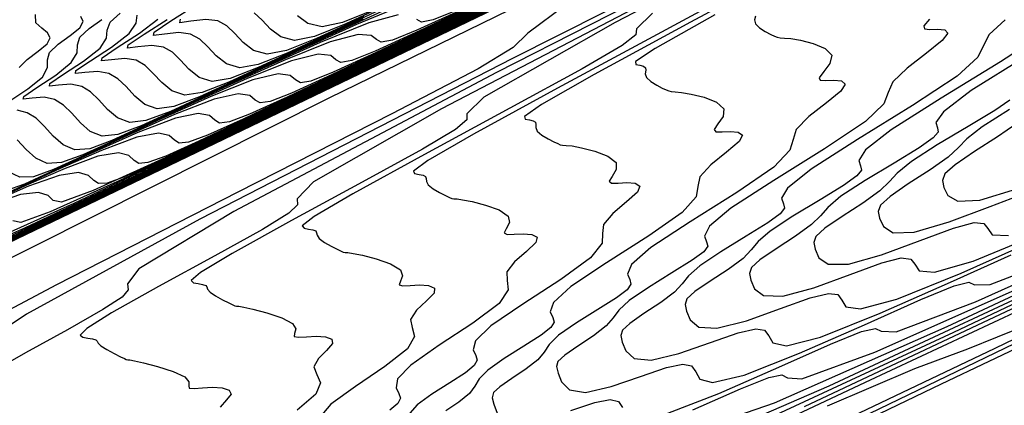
# Model space of a CAD drawing. Extents: x 3249832 to 3255657, y 13789405 to 13793316.
# Tile 92 of 256: x 3255283.13 to 3255305.51, y 13790134.78 to 13790143.54. Entities that reach past the tile are written whole.
import ezdxf

# ---------------------------------------------------------------- set-up
doc = ezdxf.new("R2010")
doc.units = 0
doc.header["$LTSCALE"] = 100
doc.header["$MEASUREMENT"] = 0
for name, color, linetype in [('GRATIO_CON', 10, 'CONTINUOUS'), ('GRATIO_ICON', 7, 'CONTINUOUS'), ('TARGETS_EAST', 7, 'CONTINUOUS')]:
    doc.layers.add(name, color=color, linetype=linetype)

# ---------------------------------------------------------------- blocks, each defined once
blk = doc.blocks.new('Gratio_032316_contours')
at = {"layer": 'GRATIO_CON', "color": 5, "linetype": 'Continuous', "flags": 128}
for points in [[(3255311.346, 13790152.19), (3255293.297, 13790143.489), (3255282.438, 13790138.255)], [(3255313.732, 13790153.362), (3255296.567, 13790145.088), (3255286.292, 13790140.135), (3255281.583, 13790137.863)], [(3255316.001, 13790154.478), (3255299.443, 13790146.496), (3255289.269, 13790141.591), (3255284.275, 13790139.182), (3255281.942, 13790138.055)], [(3255318.271, 13790155.595), (3255302.318, 13790147.904), (3255292.246, 13790143.048), (3255286.968, 13790140.501), (3255284.175, 13790139.152), (3255281.972, 13790138.089)], [(3255308.07, 13790150.721), (3255298.2, 13790145.961), (3255292.352, 13790143.139), (3255288.641, 13790141.346), (3255285.534, 13790139.846), (3255282.907, 13790138.585)], [(3255310.946, 13790152.129), (3255301.177, 13790147.418), (3255295.045, 13790144.458), (3255290.874, 13790142.443), (3255287.315, 13790140.724), (3255284.307, 13790139.279), (3255282.112, 13790138.244)], [(3255313.821, 13790153.537), (3255304.154, 13790148.874), (3255297.737, 13790145.777), (3255293.108, 13790143.54), (3255289.096, 13790141.603), (3255285.707, 13790139.973), (3255283.238, 13790138.805), (3255281.867, 13790138.193)], [(3255307.131, 13790150.331), (3255300.429, 13790147.096), (3255295.341, 13790144.637), (3255290.877, 13790142.481), (3255287.108, 13790140.667), (3255284.363, 13790139.366), (3255282.845, 13790138.682)], [(3255305.814, 13790149.734), (3255299.807, 13790146.831), (3255294.44, 13790144.238), (3255289.909, 13790142.056), (3255286.615, 13790140.488), (3255284.802, 13790139.66), (3255284.077, 13790139.393), (3255283.893, 13790139.429), (3255283.775, 13790139.542), (3255283.557, 13790139.617), (3255283.15, 13790139.569), (3255282.505, 13790139.345)], [(3255308.645, 13790151.12), (3255302.508, 13790148.154), (3255297.261, 13790145.618), (3255292.932, 13790143.524), (3255289.652, 13790141.937), (3255287.484, 13790140.89), (3255286.199, 13790140.278), (3255285.498, 13790139.964), (3255285.115, 13790139.828), (3255284.919, 13790139.815), (3255284.811, 13790139.887), (3255284.692, 13790139.997), (3255284.465, 13790140.065), (3255284.029, 13790140.003), (3255283.333, 13790139.754), (3255282.518, 13790139.399)], [(3255311.348, 13790152.444), (3255304.777, 13790149.269), (3255299.123, 13790146.536), (3255294.457, 13790144.279), (3255290.923, 13790142.569), (3255288.586, 13790141.44), (3255287.202, 13790140.78), (3255286.449, 13790140.44), (3255286.042, 13790140.292), (3255285.837, 13790140.274), (3255285.728, 13790140.344), (3255285.61, 13790140.452), (3255285.373, 13790140.514), (3255284.909, 13790140.436), (3255284.161, 13790140.162), (3255283.283, 13790139.777), (3255282.48, 13790139.404)], [(3255307.046, 13790150.384), (3255300.985, 13790147.453), (3255295.983, 13790145.034), (3255292.193, 13790143.2), (3255289.688, 13790141.99), (3255288.205, 13790141.282), (3255287.401, 13790140.917), (3255286.968, 13790140.756), (3255286.755, 13790140.733), (3255286.646, 13790140.801), (3255286.527, 13790140.908), (3255286.281, 13790140.963), (3255285.789, 13790140.87), (3255284.989, 13790140.571), (3255284.048, 13790140.156), (3255283.185, 13790139.754), (3255282.572, 13790139.474)], [(3255311.585, 13790152.613), (3255304.709, 13790149.288), (3255299.033, 13790146.543), (3255294.734, 13790144.463), (3255291.892, 13790143.09), (3255290.212, 13790142.286), (3255289.304, 13790141.871), (3255288.821, 13790141.684), (3255288.591, 13790141.651), (3255288.481, 13790141.716), (3255288.362, 13790141.818), (3255288.096, 13790141.86), (3255287.548, 13790141.738), (3255286.645, 13790141.388), (3255285.577, 13790140.912), (3255284.597, 13790140.455), (3255283.899, 13790140.136), (3255283.445, 13790139.973), (3255283.133, 13790139.961), (3255282.879, 13790140.084)], [(3255306.57, 13790150.206), (3255300.559, 13790147.298), (3255296.005, 13790145.095), (3255292.995, 13790143.64), (3255291.215, 13790142.788), (3255290.255, 13790142.347), (3255289.748, 13790142.148), (3255289.509, 13790142.11), (3255289.399, 13790142.174), (3255289.279, 13790142.273), (3255289.004, 13790142.309), (3255288.428, 13790142.172), (3255287.473, 13790141.796), (3255286.341, 13790141.29), (3255285.302, 13790140.806), (3255284.563, 13790140.467), (3255284.083, 13790140.292), (3255283.757, 13790140.272), (3255283.497, 13790140.391), (3255283.274, 13790140.593), (3255283.075, 13790140.814)], [(3255283.116, 13790142.456), (3255283.297, 13790142.638), (3255283.552, 13790142.824), (3255283.757, 13790142.993), (3255283.821, 13790143.129), (3255283.763, 13790143.242), (3255283.632, 13790143.35), (3255283.495, 13790143.474), (3255283.49, 13790143.657)], [(3255308.432, 13790151.123), (3255302.084, 13790148.053), (3255297.275, 13790145.726), (3255294.097, 13790144.19), (3255292.219, 13790143.29), (3255291.207, 13790142.824), (3255290.674, 13790142.612), (3255290.427, 13790142.569), (3255290.317, 13790142.631), (3255290.197, 13790142.729), (3255289.912, 13790142.758), (3255289.307, 13790142.605), (3255288.301, 13790142.205), (3255287.106, 13790141.669), (3255286.008, 13790141.156), (3255285.227, 13790140.798), (3255284.721, 13790140.61), (3255284.382, 13790140.583), (3255284.116, 13790140.697), (3255283.891, 13790140.896), (3255283.693, 13790141.116), (3255283.504, 13790141.3), (3255283.303, 13790141.427), (3255283.07, 13790141.483)], [(3255282.909, 13790141.698), (3255283.315, 13790141.967), (3255283.646, 13790142.239), (3255283.762, 13790142.454), (3255283.762, 13790142.629), (3255283.805, 13790142.799), (3255284.003, 13790142.989), (3255284.275, 13790143.184), (3255284.497, 13790143.361), (3255284.57, 13790143.5), (3255284.516, 13790143.615)], [(3255293.222, 13790143.792), (3255292.158, 13790143.301), (3255291.601, 13790143.076), (3255291.345, 13790143.028), (3255291.235, 13790143.089), (3255291.114, 13790143.184), (3255290.82, 13790143.206), (3255290.187, 13790143.039), (3255289.129, 13790142.613), (3255287.87, 13790142.047), (3255286.713, 13790141.507), (3255285.891, 13790141.129), (3255285.36, 13790140.929), (3255285.007, 13790140.895), (3255284.734, 13790141.004), (3255284.508, 13790141.2), (3255284.311, 13790141.418), (3255284.123, 13790141.601), (3255283.921, 13790141.725), (3255283.683, 13790141.778), (3255283.41, 13790141.76), (3255283.211, 13790141.739), (3255283.222, 13790141.8), (3255283.518, 13790142), (3255283.948, 13790142.283), (3255284.302, 13790142.567), (3255284.433, 13790142.789), (3255284.442, 13790142.968), (3255284.495, 13790143.142), (3255284.708, 13790143.34), (3255284.999, 13790143.544)], [(3255291.946, 13790143.907), (3255290.785, 13790143.43), (3255289.4, 13790142.804), (3255288.125, 13790142.208), (3255287.219, 13790141.79), (3255286.636, 13790141.566), (3255286.256, 13790141.517), (3255285.971, 13790141.617), (3255285.743, 13790141.807), (3255285.548, 13790142.021), (3255285.362, 13790142.201), (3255285.158, 13790142.322), (3255284.907, 13790142.368), (3255284.613, 13790142.342), (3255284.396, 13790142.317), (3255284.408, 13790142.385), (3255284.737, 13790142.605), (3255285.216, 13790142.916), (3255285.615, 13790143.225), (3255285.773, 13790143.46), (3255285.8, 13790143.645)], [(3255291.613, 13790143.839), (3255290.164, 13790143.182), (3255288.83, 13790142.558), (3255287.883, 13790142.121), (3255287.275, 13790141.885), (3255286.88, 13790141.828), (3255286.589, 13790141.923), (3255286.36, 13790142.111), (3255286.166, 13790142.323), (3255285.981, 13790142.501), (3255285.776, 13790142.62), (3255285.52, 13790142.663), (3255285.215, 13790142.633), (3255284.989, 13790142.606), (3255285.001, 13790142.677), (3255285.346, 13790142.908), (3255285.849, 13790143.233), (3255286.271, 13790143.553)], [(3255290.929, 13790143.56), (3255289.536, 13790142.909), (3255288.547, 13790142.452), (3255287.913, 13790142.203), (3255287.505, 13790142.14), (3255287.208, 13790142.23), (3255286.977, 13790142.414), (3255286.784, 13790142.624), (3255286.6, 13790142.801), (3255286.394, 13790142.918), (3255286.132, 13790142.958), (3255285.816, 13790142.924), (3255285.581, 13790142.895), (3255285.594, 13790142.969), (3255285.955, 13790143.21), (3255286.483, 13790143.549)], [(3255291.693, 13790143.938), (3255290.242, 13790143.259), (3255289.211, 13790142.783), (3255288.551, 13790142.522), (3255288.129, 13790142.451), (3255287.826, 13790142.536), (3255287.594, 13790142.718), (3255287.402, 13790142.926), (3255287.22, 13790143.101), (3255287.012, 13790143.216), (3255286.745, 13790143.254), (3255286.418, 13790143.215), (3255286.173, 13790143.184), (3255286.188, 13790143.261), (3255286.564, 13790143.513), (3255287.116, 13790143.866)], [(3255291.653, 13790143.961), (3255290.538, 13790143.445), (3255289.828, 13790143.159), (3255289.378, 13790143.073), (3255289.063, 13790143.15), (3255288.828, 13790143.325), (3255288.639, 13790143.529), (3255288.458, 13790143.701)], [(3255291.202, 13790143.776), (3255290.466, 13790143.478), (3255290.003, 13790143.384), (3255289.681, 13790143.456), (3255289.446, 13790143.629)]]:
    blk.add_lwpolyline(points, dxfattribs=at)
at = {"layer": 'GRATIO_CON', "color": 1, "linetype": 'Continuous', "flags": 128}
for points in [[(3255363.381, 13790177.235), (3255362.842, 13790176.972), (3255359.065, 13790175.149), (3255348.812, 13790170.206), (3255330.451, 13790161.348), (3255308.769, 13790150.852), (3255290.158, 13790141.759), (3255279.433, 13790136.371), (3255275.102, 13790134.023), (3255274.094, 13790133.31), (3255273.835, 13790133.05), (3255273.74, 13790132.954), (3255273.718, 13790132.955), (3255273.697, 13790132.995), (3255273.671, 13790133.044), (3255273.653, 13790133.078), (3255273.635, 13790133.073), (3255273.533, 13790132.998), (3255273.243, 13790132.82), (3255272.698, 13790132.517), (3255271.975, 13790132.107), (3255271.185, 13790131.618)], [(3255300.295, 13790133.447), (3255304.077, 13790135.261), (3255307.328, 13790136.808)], [(3255307.247, 13790149.982), (3255298.947, 13790145.773), (3255295.531, 13790143.874), (3255294.679, 13790143.234), (3255294.342, 13790142.913), (3255293.546, 13790142.427), (3255291.587, 13790141.401), (3255288.086, 13790139.624), (3255283.969, 13790137.517), (3255280.485, 13790135.664), (3255278.571, 13790134.506)], [(3255301.794, 13790134.282), (3255307.052, 13790136.82)], [(3255309.827, 13790150.472), (3255302.705, 13790146.892), (3255294.328, 13790142.661), (3255287.223, 13790139.004), (3255283.285, 13790136.844), (3255281.874, 13790135.904), (3255281.72, 13790135.609), (3255281.749, 13790135.468), (3255281.67, 13790135.329), (3255281.39, 13790135.126), (3255280.863, 13790134.817), (3255280.244, 13790134.466)], [(3255302.052, 13790134.53), (3255305.294, 13790136.077), (3255310.411, 13790138.548)], [(3255317.323, 13790154.159), (3255304.687, 13790147.805), (3255293.962, 13790142.344), (3255287.998, 13790139.181), (3255285.84, 13790137.879), (3255285.577, 13790137.54), (3255285.595, 13790137.401), (3255285.457, 13790137.235), (3255285.02, 13790136.951), (3255284.213, 13790136.495), (3255283.265, 13790135.97), (3255282.476, 13790135.518), (3255282.071, 13790135.247), (3255281.98, 13790135.124), (3255282.054, 13790135.08), (3255282.169, 13790135.059), (3255282.278, 13790135.043), (3255282.358, 13790135.027), (3255282.396, 13790135.003), (3255282.427, 13790134.965), (3255282.497, 13790134.906), (3255282.636, 13790134.823), (3255282.808, 13790134.733)], [(3255301.485, 13790134.761), (3255303.475, 13790135.61), (3255304.676, 13790136.059), (3255306.023, 13790136.602)], [(3255304.871, 13790147.742), (3255296.664, 13790143.477), (3255293.676, 13790141.782), (3255293.29, 13790141.402), (3255293.288, 13790141.266), (3255293.032, 13790141.047), (3255292.28, 13790140.601), (3255290.914, 13790139.85), (3255289.308, 13790138.977), (3255287.959, 13790138.23), (3255287.239, 13790137.795), (3255287.028, 13790137.612), (3255287.08, 13790137.562), (3255287.187, 13790137.541), (3255287.287, 13790137.524), (3255287.357, 13790137.501), (3255287.382, 13790137.466), (3255287.399, 13790137.415), (3255287.455, 13790137.346), (3255287.58, 13790137.261), (3255287.74, 13790137.174), (3255287.883, 13790137.102), (3255287.97, 13790137.058), (3255288.018, 13790137.038), (3255288.055, 13790137.031), (3255288.11, 13790137.027), (3255288.222, 13790137.01), (3255288.43, 13790136.964), (3255288.748, 13790136.88), (3255289.087, 13790136.767), (3255289.33, 13790136.639), (3255289.402, 13790136.514), (3255289.376, 13790136.408), (3255289.368, 13790136.34), (3255289.464, 13790136.323), (3255289.645, 13790136.335), (3255289.866, 13790136.347), (3255290.077, 13790136.334), (3255290.223, 13790136.282), (3255290.241, 13790136.18), (3255290.105, 13790136.024), (3255289.918, 13790135.836), (3255289.817, 13790135.648), (3255289.882, 13790135.477), (3255289.964, 13790135.285), (3255289.858, 13790135.025), (3255289.433, 13790134.668)], [(3255300.965, 13790134.746), (3255306.589, 13790137.404)], [(3255297.511, 13790143.692), (3255297.146, 13790143.333), (3255297.134, 13790143.199), (3255296.819, 13790142.953), (3255295.91, 13790142.426), (3255294.265, 13790141.528), (3255292.33, 13790140.481), (3255290.7, 13790139.586), (3255289.823, 13790139.068), (3255289.552, 13790138.856), (3255289.593, 13790138.802), (3255289.696, 13790138.783), (3255289.792, 13790138.764), (3255289.856, 13790138.739), (3255289.875, 13790138.698), (3255289.886, 13790138.64), (3255289.934, 13790138.566), (3255290.053, 13790138.48), (3255290.206, 13790138.394), (3255290.345, 13790138.323), (3255290.433, 13790138.28), (3255290.483, 13790138.259), (3255290.526, 13790138.252), (3255290.59, 13790138.247), (3255290.709, 13790138.23), (3255290.92, 13790138.186), (3255291.232, 13790138.104), (3255291.557, 13790137.991), (3255291.781, 13790137.859), (3255291.83, 13790137.721), (3255291.782, 13790137.599), (3255291.754, 13790137.517), (3255291.835, 13790137.491), (3255292.006, 13790137.499), (3255292.219, 13790137.511), (3255292.423, 13790137.497), (3255292.555, 13790137.442), (3255292.55, 13790137.328), (3255292.377, 13790137.15), (3255292.148, 13790136.937), (3255292.009, 13790136.728), (3255292.046, 13790136.545), (3255292.098, 13790136.343), (3255291.94, 13790136.059), (3255291.431, 13790135.657), (3255290.761, 13790135.206), (3255290.199, 13790134.799), (3255289.948, 13790134.508)], [(3255298.846, 13790133.876), (3255304.361, 13790136.438), (3255310.825, 13790139.505)], [(3255299.54, 13790144.251), (3255297.615, 13790143.206), (3255295.351, 13790141.985), (3255293.441, 13790140.942), (3255292.407, 13790140.342), (3255292.076, 13790140.101), (3255292.105, 13790140.043), (3255292.205, 13790140.024), (3255292.297, 13790140.005), (3255292.355, 13790139.976), (3255292.369, 13790139.929), (3255292.372, 13790139.865), (3255292.413, 13790139.787), (3255292.525, 13790139.699), (3255292.672, 13790139.614), (3255292.808, 13790139.545), (3255292.895, 13790139.502), (3255292.948, 13790139.48), (3255292.997, 13790139.472), (3255293.069, 13790139.466), (3255293.196, 13790139.45), (3255293.409, 13790139.408), (3255293.715, 13790139.329), (3255294.027, 13790139.216), (3255294.232, 13790139.079), (3255294.258, 13790138.928), (3255294.187, 13790138.79), (3255294.139, 13790138.694), (3255294.206, 13790138.659), (3255294.367, 13790138.664), (3255294.573, 13790138.674), (3255294.769, 13790138.661), (3255294.888, 13790138.601), (3255294.859, 13790138.476), (3255294.649, 13790138.276), (3255294.377, 13790138.038), (3255294.201, 13790137.809), (3255294.211, 13790137.614), (3255294.232, 13790137.4), (3255294.022, 13790137.092), (3255293.429, 13790136.646), (3255292.662, 13790136.142), (3255292.018, 13790135.69), (3255291.719, 13790135.376), (3255291.682, 13790135.176), (3255291.749, 13790135.045), (3255291.781, 13790134.936), (3255291.723, 13790134.818), (3255291.54, 13790134.663)], [(3255297.996, 13790133.688), (3255301.528, 13790135.22), (3255307.757, 13790138.129)], [(3255300.966, 13790144.883), (3255298.373, 13790143.488), (3255296.183, 13790142.297), (3255294.99, 13790141.616), (3255294.6, 13790141.345), (3255294.618, 13790141.284), (3255294.714, 13790141.265), (3255294.801, 13790141.245), (3255294.855, 13790141.213), (3255294.862, 13790141.16), (3255294.858, 13790141.09), (3255294.892, 13790141.007), (3255294.997, 13790140.918), (3255295.139, 13790140.834), (3255295.271, 13790140.766), (3255295.357, 13790140.724), (3255295.413, 13790140.701), (3255295.467, 13790140.692), (3255295.548, 13790140.686), (3255295.683, 13790140.671), (3255295.898, 13790140.63), (3255296.199, 13790140.553), (3255296.497, 13790140.441), (3255296.683, 13790140.298), (3255296.686, 13790140.135), (3255296.592, 13790139.981), (3255296.524, 13790139.871), (3255296.577, 13790139.828), (3255296.729, 13790139.828), (3255296.926, 13790139.838), (3255297.115, 13790139.824), (3255297.221, 13790139.76), (3255297.168, 13790139.623), (3255296.921, 13790139.402), (3255296.607, 13790139.139), (3255296.393, 13790138.889), (3255296.376, 13790138.683), (3255296.366, 13790138.458), (3255296.104, 13790138.126), (3255295.427, 13790137.635), (3255294.563, 13790137.078), (3255293.837, 13790136.582), (3255293.491, 13790136.244), (3255293.435, 13790136.038), (3255293.497, 13790135.907), (3255293.527, 13790135.8), (3255293.461, 13790135.68), (3255293.258, 13790135.515), (3255292.905, 13790135.287), (3255292.498, 13790135.029), (3255292.166, 13790134.787), (3255291.992, 13790134.596)], [(3255298.765, 13790134.306), (3255300.281, 13790134.834), (3255304.21, 13790136.564), (3255311.153, 13790139.821)], [(3255299.848, 13790143.623), (3255299.831, 13790143.539), (3255299.85, 13790143.447), (3255299.941, 13790143.356), (3255300.071, 13790143.274), (3255300.196, 13790143.209), (3255300.281, 13790143.167), (3255300.343, 13790143.143), (3255300.409, 13790143.132), (3255300.507, 13790143.126), (3255300.657, 13790143.112), (3255300.877, 13790143.074), (3255301.165, 13790143.002), (3255301.437, 13790142.89), (3255301.585, 13790142.737), (3255301.543, 13790142.549), (3255301.402, 13790142.363), (3255301.294, 13790142.224), (3255301.319, 13790142.164), (3255301.451, 13790142.157), (3255301.634, 13790142.165), (3255301.806, 13790142.15), (3255301.886, 13790142.079), (3255301.787, 13790141.919), (3255301.466, 13790141.654), (3255301.066, 13790141.34), (3255300.777, 13790141.049), (3255300.705, 13790140.821), (3255300.634, 13790140.573), (3255300.268, 13790140.193), (3255299.423, 13790139.614), (3255298.366, 13790138.95), (3255297.475, 13790138.364), (3255297.034, 13790137.979), (3255296.94, 13790137.76), (3255296.993, 13790137.632), (3255297.019, 13790137.529), (3255296.938, 13790137.404), (3255296.695, 13790137.22), (3255296.27, 13790136.952), (3255295.78, 13790136.648), (3255295.374, 13790136.368), (3255295.159, 13790136.156), (3255295.046, 13790135.986), (3255294.903, 13790135.812), (3255294.636, 13790135.603), (3255294.312, 13790135.384), (3255294.038, 13790135.196), (3255293.895, 13790135.063), (3255293.864, 13790134.949), (3255293.901, 13790134.803), (3255293.98, 13790134.599)], [(3255295.653, 13790134.657), (3255296.198, 13790134.841), (3255296.55, 13790134.907), (3255296.738, 13790134.86), (3255296.832, 13790134.726)], [(3255297.856, 13790134.599), (3255299.014, 13790135.044), (3255300.379, 13790135.639), (3255301.558, 13790136.164), (3255302.258, 13790136.45), (3255302.575, 13790136.523), (3255302.703, 13790136.459), (3255303.045, 13790136.448), (3255304.85, 13790137.128), (3255309.574, 13790139.251)], [(3255303.807, 13790143.554), (3255303.679, 13790143.401), (3255303.69, 13790143.332), (3255303.812, 13790143.321), (3255303.987, 13790143.328), (3255304.152, 13790143.313), (3255304.219, 13790143.238), (3255304.096, 13790143.066), (3255303.738, 13790142.781), (3255303.296, 13790142.441), (3255302.969, 13790142.129), (3255302.869, 13790141.889), (3255302.768, 13790141.631), (3255302.351, 13790141.227), (3255301.421, 13790140.603), (3255300.267, 13790139.886), (3255299.294, 13790139.256), (3255298.805, 13790138.847), (3255298.692, 13790138.621), (3255298.741, 13790138.495), (3255298.765, 13790138.393), (3255298.676, 13790138.267), (3255298.414, 13790138.072), (3255297.953, 13790137.785), (3255297.42, 13790137.457), (3255296.979, 13790137.158), (3255296.742, 13790136.936), (3255296.616, 13790136.761), (3255296.458, 13790136.579), (3255296.167, 13790136.357), (3255295.814, 13790136.121), (3255295.517, 13790135.918), (3255295.361, 13790135.774), (3255295.326, 13790135.654), (3255295.363, 13790135.507), (3255295.442, 13790135.306), (3255295.624, 13790135.126), (3255295.987, 13790135.07), (3255296.569, 13790135.2), (3255297.241, 13790135.429), (3255297.829, 13790135.633), (3255298.203, 13790135.712), (3255298.399, 13790135.67), (3255298.492, 13790135.54), (3255298.584, 13790135.373), (3255298.875, 13790135.297), (3255299.592, 13790135.463), (3255300.85, 13790135.957), (3255302.331, 13790136.607), (3255303.609, 13790137.179), (3255304.362, 13790137.491), (3255304.697, 13790137.575), (3255304.825, 13790137.516), (3255305.185, 13790137.519), (3255307.134, 13790138.274)], [(3255305.526, 13790143.542), (3255305.161, 13790143.209), (3255305.034, 13790142.958), (3255304.902, 13790142.688), (3255304.433, 13790142.261), (3255303.419, 13790141.592), (3255302.168, 13790140.822), (3255301.113, 13790140.147), (3255300.577, 13790139.715), (3255300.444, 13790139.482), (3255300.489, 13790139.358), (3255300.511, 13790139.258), (3255300.415, 13790139.129), (3255300.132, 13790138.924), (3255299.636, 13790138.618), (3255299.061, 13790138.266), (3255298.583, 13790137.948), (3255298.325, 13790137.716), (3255298.186, 13790137.535), (3255298.013, 13790137.347), (3255297.697, 13790137.111), (3255297.316, 13790136.859), (3255296.995, 13790136.639), (3255296.827, 13790136.485), (3255296.788, 13790136.36), (3255296.824, 13790136.211), (3255296.905, 13790136.013), (3255297.095, 13790135.841), (3255297.481, 13790135.798), (3255298.106, 13790135.95), (3255298.829, 13790136.202), (3255299.459, 13790136.426), (3255299.857, 13790136.516), (3255300.059, 13790136.481), (3255300.152, 13790136.354), (3255300.245, 13790136.193), (3255300.556, 13790136.131), (3255301.328, 13790136.327), (3255302.685, 13790136.87), (3255304.283, 13790137.575), (3255305.66, 13790138.194)], [(3255306.515, 13790143.294), (3255305.417, 13790142.581), (3255304.069, 13790141.758), (3255302.932, 13790141.038), (3255302.349, 13790140.583), (3255302.197, 13790140.343), (3255302.237, 13790140.22), (3255302.257, 13790140.122), (3255302.153, 13790139.991), (3255301.851, 13790139.776), (3255301.319, 13790139.45), (3255300.701, 13790139.076), (3255300.188, 13790138.738), (3255299.908, 13790138.496), (3255299.756, 13790138.31), (3255299.567, 13790138.115), (3255299.227, 13790137.866), (3255298.818, 13790137.596), (3255298.474, 13790137.36), (3255298.293, 13790137.195), (3255298.25, 13790137.065), (3255298.286, 13790136.915), (3255298.368, 13790136.719), (3255298.565, 13790136.555), (3255298.975, 13790136.527), (3255299.643, 13790136.699), (3255300.416, 13790136.975), (3255301.09, 13790137.218), (3255301.51, 13790137.32), (3255301.719, 13790137.291), (3255301.811, 13790137.169), (3255301.907, 13790137.013), (3255302.237, 13790136.966), (3255303.064, 13790137.192), (3255304.521, 13790137.782), (3255306.236, 13790138.544)], [(3255305.63, 13790141.715), (3255305.288, 13790141.48), (3255304.684, 13790141.116), (3255303.982, 13790140.695), (3255303.396, 13790140.318), (3255303.074, 13790140.056), (3255302.896, 13790139.86), (3255302.677, 13790139.651), (3255302.288, 13790139.374), (3255301.822, 13790139.07), (3255301.43, 13790138.803), (3255301.225, 13790138.616), (3255301.175, 13790138.475), (3255301.21, 13790138.323), (3255301.293, 13790138.132), (3255301.506, 13790137.984), (3255301.963, 13790137.984), (3255302.717, 13790138.199), (3255303.592, 13790138.521), (3255304.351, 13790138.803), (3255304.817, 13790138.929), (3255305.04, 13790138.912), (3255305.131, 13790138.797), (3255305.229, 13790138.653), (3255305.6, 13790138.634)], [(3255305.623, 13790141.504), (3255305.001, 13790141.108), (3255304.657, 13790140.836), (3255304.466, 13790140.634), (3255304.232, 13790140.418), (3255303.818, 13790140.129), (3255303.324, 13790139.808), (3255302.909, 13790139.525), (3255302.691, 13790139.327), (3255302.637, 13790139.18), (3255302.672, 13790139.027), (3255302.756, 13790138.839), (3255302.977, 13790138.698), (3255303.456, 13790138.713), (3255304.254, 13790138.948), (3255305.18, 13790139.294), (3255305.982, 13790139.596)], [(3255305.786, 13790141.186), (3255305.349, 13790140.883), (3255304.826, 13790140.545), (3255304.387, 13790140.246), (3255304.157, 13790140.038), (3255304.099, 13790139.885), (3255304.134, 13790139.731), (3255304.218, 13790139.546), (3255304.447, 13790139.413), (3255304.95, 13790139.442), (3255305.791, 13790139.698)]]:
    blk.add_lwpolyline(points, dxfattribs=at)
at = {"layer": 'GRATIO_ICON', "color": 7, "linetype": 'Continuous', "flags": 128}
for points in [[(3255320.54, 13790156.711), (3255305.194, 13790149.313), (3255295.223, 13790144.505), (3255289.66, 13790141.82), (3255286.408, 13790140.249), (3255283.753, 13790138.967), (3255281.506, 13790137.89)], [(3255310.108, 13790151.788), (3255303.121, 13790148.415), (3255297.574, 13790145.734), (3255292.659, 13790143.359), (3255288.508, 13790141.362), (3255285.489, 13790139.927), (3255283.823, 13790139.171), (3255283.153, 13790138.93), (3255282.975, 13790138.972)], [(3255309.316, 13790151.498), (3255302.847, 13790148.371), (3255297.508, 13790145.788), (3255293.464, 13790143.832), (3255290.79, 13790142.54), (3255289.209, 13790141.784), (3255288.352, 13790141.394), (3255287.895, 13790141.22), (3255287.673, 13790141.192), (3255287.564, 13790141.259), (3255287.445, 13790141.363), (3255287.189, 13790141.411), (3255286.668, 13790141.304), (3255285.817, 13790140.979), (3255284.812, 13790140.534), (3255283.891, 13790140.105), (3255283.236, 13790139.805), (3255282.806, 13790139.654)], [(3255293.11, 13790143.778), (3255292.527, 13790143.541), (3255292.263, 13790143.487), (3255292.152, 13790143.546)], [(3255291.727, 13790143.655), (3255291.067, 13790143.473), (3255289.957, 13790143.022), (3255288.635, 13790142.425), (3255287.419, 13790141.857), (3255286.555, 13790141.459), (3255285.998, 13790141.248), (3255285.631, 13790141.206), (3255285.353, 13790141.31), (3255285.126, 13790141.503), (3255284.929, 13790141.719), (3255284.742, 13790141.901), (3255284.539, 13790142.023), (3255284.295, 13790142.073), (3255284.011, 13790142.051), (3255283.804, 13790142.028), (3255283.815, 13790142.092), (3255284.127, 13790142.303), (3255284.582, 13790142.6), (3255284.959, 13790142.896), (3255285.103, 13790143.124), (3255285.121, 13790143.306), (3255285.185, 13790143.485), (3255285.414, 13790143.69)], [(3255290.947, 13790143.61), (3255289.874, 13790143.114), (3255289.19, 13790142.841), (3255288.754, 13790142.762), (3255288.445, 13790142.843), (3255288.211, 13790143.021), (3255288.021, 13790143.228), (3255287.839, 13790143.401), (3255287.63, 13790143.514), (3255287.357, 13790143.549), (3255287.02, 13790143.507), (3255286.766, 13790143.473), (3255286.781, 13790143.553)], [(3255300.7, 13790145.685), (3255292.712, 13790141.519), (3255289.805, 13790139.854), (3255289.433, 13790139.471), (3255289.441, 13790139.334), (3255289.244, 13790139.141), (3255288.65, 13790138.776), (3255287.564, 13790138.172), (3255286.287, 13790137.474), (3255285.217, 13790136.874), (3255284.655, 13790136.521), (3255284.504, 13790136.368), (3255284.567, 13790136.321), (3255284.678, 13790136.3), (3255284.783, 13790136.284), (3255284.857, 13790136.264), (3255284.889, 13790136.235), (3255284.913, 13790136.19), (3255284.976, 13790136.126), (3255285.108, 13790136.042), (3255285.274, 13790135.954), (3255285.42, 13790135.88), (3255285.508, 13790135.837), (3255285.553, 13790135.817), (3255285.584, 13790135.811), (3255285.631, 13790135.807), (3255285.735, 13790135.789), (3255285.941, 13790135.742), (3255286.265, 13790135.656), (3255286.617, 13790135.542), (3255286.879, 13790135.42), (3255286.973, 13790135.306), (3255286.971, 13790135.216), (3255286.983, 13790135.164), (3255287.094, 13790135.155), (3255287.284, 13790135.171), (3255287.512, 13790135.184), (3255287.732, 13790135.171), (3255287.89, 13790135.123), (3255287.932, 13790135.032), (3255287.832, 13790134.898), (3255287.688, 13790134.736)], [(3255297.569, 13790133.054), (3255302.353, 13790135.304), (3255306.433, 13790137.211)], [(3255298.924, 13790143.653), (3255297.574, 13790142.89), (3255297.124, 13790142.589), (3255297.131, 13790142.525), (3255297.223, 13790142.506), (3255297.306, 13790142.486), (3255297.354, 13790142.45), (3255297.355, 13790142.392), (3255297.344, 13790142.315), (3255297.371, 13790142.227), (3255297.469, 13790142.137), (3255297.605, 13790142.054), (3255297.733, 13790141.988), (3255297.819, 13790141.945), (3255297.878, 13790141.922), (3255297.938, 13790141.912), (3255298.028, 13790141.906), (3255298.17, 13790141.891), (3255298.388, 13790141.852), (3255298.682, 13790141.778), (3255298.967, 13790141.666), (3255299.134, 13790141.518), (3255299.115, 13790141.342), (3255298.997, 13790141.172), (3255298.909, 13790141.048), (3255298.948, 13790140.996), (3255299.09, 13790140.992), (3255299.28, 13790141.001), (3255299.46, 13790140.987), (3255299.553, 13790140.92), (3255299.477, 13790140.771), (3255299.194, 13790140.528), (3255298.837, 13790140.24), (3255298.585, 13790139.969), (3255298.54, 13790139.752), (3255298.5, 13790139.516), (3255298.186, 13790139.16), (3255297.425, 13790138.625), (3255296.465, 13790138.014), (3255295.656, 13790137.473), (3255295.262, 13790137.111), (3255295.187, 13790136.899), (3255295.245, 13790136.77), (3255295.273, 13790136.665), (3255295.199, 13790136.542), (3255294.977, 13790136.368), (3255294.587, 13790136.12), (3255294.139, 13790135.838), (3255293.77, 13790135.577), (3255293.575, 13790135.376), (3255293.476, 13790135.211), (3255293.348, 13790135.044), (3255293.106, 13790134.848), (3255292.81, 13790134.647)], [(3255298.426, 13790134.67), (3255299.507, 13790135.149), (3255300.153, 13790135.408), (3255300.452, 13790135.47), (3255300.58, 13790135.403), (3255300.905, 13790135.377), (3255302.565, 13790135.981), (3255306.892, 13790137.907)], [(3255305.971, 13790142.694), (3255304.751, 13790141.93), (3255304.12, 13790141.45), (3255303.949, 13790141.204), (3255303.985, 13790141.083), (3255304.003, 13790140.987), (3255303.892, 13790140.853), (3255303.57, 13790140.628), (3255303.002, 13790140.283), (3255302.342, 13790139.885), (3255301.792, 13790139.528), (3255301.491, 13790139.276), (3255301.326, 13790139.085), (3255301.122, 13790138.883), (3255300.758, 13790138.62), (3255300.32, 13790138.333), (3255299.952, 13790138.082), (3255299.759, 13790137.906), (3255299.713, 13790137.77), (3255299.748, 13790137.619), (3255299.83, 13790137.426), (3255300.036, 13790137.269), (3255300.469, 13790137.256), (3255301.18, 13790137.449), (3255302.004, 13790137.748), (3255302.721, 13790138.011), (3255303.163, 13790138.125), (3255303.38, 13790138.101), (3255303.471, 13790137.983), (3255303.568, 13790137.833), (3255303.919, 13790137.8), (3255304.8, 13790138.056), (3255306.356, 13790138.695)]]:
    blk.add_lwpolyline(points, dxfattribs=at)

msp = doc.modelspace()

# ---------------------------------------------------------------- block references
at = {"layer": 'TARGETS_EAST'}
msp.add_blockref('Gratio_032316_contours', (0, 0), dxfattribs=at)

doc.saveas('drawing.dxf')
